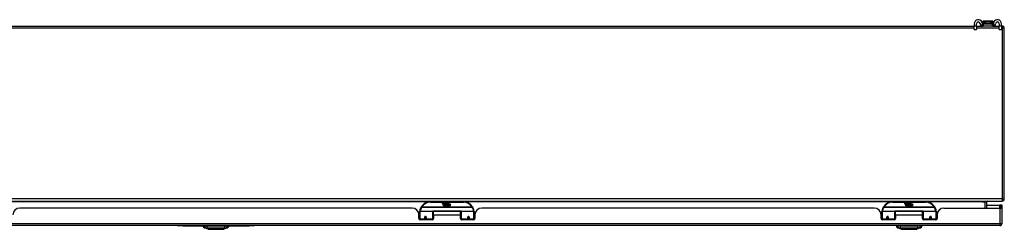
# Model space of a CAD drawing. Header units: inches. Extents: x 16 to 384, y 34 to 179.
# Tile 2 of 12: x 43 to 88, y 34 to 44. Entities that reach past the tile are written whole.
import ezdxf

# ---------------------------------------------------------------- set-up
doc = ezdxf.new("R2010")
doc.units = ezdxf.units.IN
doc.header["$MEASUREMENT"] = 0
doc.layers.add('Visible Edges(ANSI)', color=7, linetype='Continuous', lineweight=25)
doc.layers.add('Visible Tangent Edges(ANSI)', color=7, linetype='Continuous', lineweight=25)

msp = doc.modelspace()

# ---------------------------------------------------------------- linework, layer by layer
at = {"layer": 'Visible Edges(ANSI)'}
for p, q in [((16.885, 43.334), (86.135, 43.334)), ((86.135, 43.439), (86.135, 43.333)), ((86.135, 43.177), (86.135, 43.333)), ((86.135, 43.177), (86.24, 43.177)), ((86.24, 43.333), (86.24, 43.439)), ((86.24, 43.334), (86.539, 43.334)), ((86.24, 43.333), (86.24, 43.177)), ((86.524, 43.538), (86.524, 43.537)), ((86.524, 43.537), (86.524, 43.447)), ((86.539, 43.439), (86.557, 43.439)), ((86.557, 43.334), (86.539, 43.334)), ((86.976, 43.558), (86.543, 43.558)), ((86.557, 43.334), (86.557, 43.439)), ((86.557, 43.439), (86.963, 43.439)), ((86.963, 43.334), (86.557, 43.334)), ((86.963, 43.439), (86.981, 43.439)), ((86.963, 43.439), (86.963, 43.334)), ((86.981, 43.334), (86.963, 43.334)), ((86.981, 43.334), (87.28, 43.334)), ((86.996, 43.537), (86.996, 43.538)), ((86.996, 43.447), (86.996, 43.537)), ((87.28, 43.439), (87.28, 43.333)), ((87.28, 43.177), (87.28, 43.333)), ((87.28, 43.177), (87.385, 43.177)), ((87.385, 43.333), (87.385, 43.439)), ((87.385, 43.334), (87.411, 43.334)), ((87.385, 43.333), (87.385, 43.177)), ((87.51, 35.433), (87.51, 43.235)), ((15.609, 35.334), (87.411, 35.334)), ((62.81, 35.304), (61.31, 35.304)), ((61.865, 35.216), (61.872, 35.25)), ((61.872, 35.25), (61.885, 35.25)), ((61.885, 35.25), (61.879, 35.215)), ((61.901, 35.227), (61.905, 35.25)), ((61.905, 35.25), (61.918, 35.25)), ((61.91, 35.112), (61.91, 35.191)), ((61.94, 35.112), (61.91, 35.112)), ((61.918, 35.25), (61.912, 35.215)), ((61.928, 35.199), (61.928, 35.192)), ((61.928, 35.192), (61.94, 35.192)), ((61.932, 35.205), (61.929, 35.205)), ((61.931, 35.195), (61.932, 35.205)), ((61.943, 35.195), (61.931, 35.195)), ((61.935, 35.227), (61.939, 35.25)), ((61.939, 35.25), (61.952, 35.25)), ((61.94, 35.192), (61.94, 35.112)), ((61.952, 35.25), (61.943, 35.195)), ((61.944, 35.192), (61.966, 35.192)), ((61.944, 35.112), (61.944, 35.192)), ((61.974, 35.112), (61.944, 35.112)), ((61.948, 35.195), (61.973, 35.222)), ((61.965, 35.195), (61.948, 35.195)), ((61.959, 35.25), (61.975, 35.25)), ((61.973, 35.222), (61.959, 35.25)), ((61.978, 35.214), (61.965, 35.195)), ((61.966, 35.192), (61.974, 35.203)), ((61.974, 35.203), (61.974, 35.112)), ((61.975, 35.25), (61.983, 35.23)), ((61.98, 35.214), (61.978, 35.214)), ((61.978, 35.21), (61.986, 35.192)), ((61.978, 35.112), (61.978, 35.21)), ((62.045, 35.112), (61.978, 35.112)), ((61.988, 35.195), (61.98, 35.214)), ((61.983, 35.23), (61.985, 35.23)), ((61.985, 35.23), (61.999, 35.25)), ((61.986, 35.192), (62.008, 35.192)), ((62.004, 35.195), (61.988, 35.195)), ((62.015, 35.25), (61.99, 35.222)), ((61.99, 35.222), (62.004, 35.195)), ((61.999, 35.25), (62.015, 35.25)), ((62.008, 35.192), (62.008, 35.113)), ((62.008, 35.113), (62.045, 35.162)), ((62.014, 35.226), (62.05, 35.226)), ((62.02, 35.238), (62.02, 35.247)), ((62.045, 35.162), (62.024, 35.192)), ((62.049, 35.217), (62.025, 35.217)), ((62.059, 35.138), (62.045, 35.112)), ((62.054, 35.2), (62.061, 35.188)), ((62.076, 35.112), (62.059, 35.138)), ((62.061, 35.188), (62.092, 35.232)), ((62.094, 35.194), (62.075, 35.166)), ((62.075, 35.166), (62.112, 35.112)), ((62.21, 35.112), (62.076, 35.112)), ((62.092, 35.232), (62.094, 35.218)), ((62.094, 35.218), (62.138, 35.264)), ((62.096, 35.184), (62.094, 35.194)), ((62.112, 35.213), (62.096, 35.184)), ((62.112, 35.184), (62.112, 35.213)), ((62.21, 35.184), (62.112, 35.184)), ((62.112, 35.18), (62.21, 35.18)), ((62.112, 35.148), (62.112, 35.18)), ((62.21, 35.148), (62.112, 35.148)), ((62.112, 35.144), (62.21, 35.144)), ((62.112, 35.112), (62.112, 35.144)), ((62.138, 35.264), (62.113, 35.217)), ((62.113, 35.217), (62.21, 35.217)), ((62.21, 35.217), (62.21, 35.184)), ((62.21, 35.18), (62.21, 35.148)), ((62.21, 35.144), (62.21, 35.112)), ((83.911, 35.304), (82.411, 35.304)), ((82.966, 35.216), (82.973, 35.25)), ((82.973, 35.25), (82.986, 35.25)), ((82.986, 35.25), (82.98, 35.215)), ((83.002, 35.227), (83.006, 35.25)), ((83.006, 35.25), (83.019, 35.25)), ((83.011, 35.112), (83.011, 35.191)), ((83.041, 35.112), (83.011, 35.112)), ((83.019, 35.25), (83.013, 35.215)), ((83.029, 35.199), (83.029, 35.192)), ((83.029, 35.192), (83.041, 35.192)), ((83.033, 35.205), (83.03, 35.205)), ((83.032, 35.195), (83.033, 35.205)), ((83.044, 35.195), (83.032, 35.195)), ((83.036, 35.227), (83.04, 35.25)), ((83.04, 35.25), (83.053, 35.25)), ((83.041, 35.192), (83.041, 35.112)), ((83.053, 35.25), (83.044, 35.195)), ((83.045, 35.192), (83.067, 35.192)), ((83.045, 35.112), (83.045, 35.192)), ((83.075, 35.112), (83.045, 35.112)), ((83.049, 35.195), (83.074, 35.222)), ((83.066, 35.195), (83.049, 35.195)), ((83.06, 35.25), (83.076, 35.25)), ((83.074, 35.222), (83.06, 35.25)), ((83.079, 35.214), (83.066, 35.195)), ((83.067, 35.192), (83.075, 35.203)), ((83.075, 35.203), (83.075, 35.112)), ((83.076, 35.25), (83.084, 35.23)), ((83.081, 35.214), (83.079, 35.214)), ((83.079, 35.21), (83.087, 35.192)), ((83.079, 35.112), (83.079, 35.21)), ((83.146, 35.112), (83.079, 35.112)), ((83.089, 35.195), (83.081, 35.214)), ((83.084, 35.23), (83.086, 35.23)), ((83.086, 35.23), (83.1, 35.25)), ((83.087, 35.192), (83.109, 35.192)), ((83.105, 35.195), (83.089, 35.195)), ((83.116, 35.25), (83.091, 35.222)), ((83.091, 35.222), (83.105, 35.195)), ((83.1, 35.25), (83.116, 35.25)), ((83.109, 35.192), (83.109, 35.113)), ((83.109, 35.113), (83.146, 35.162)), ((83.115, 35.226), (83.151, 35.226)), ((83.121, 35.238), (83.121, 35.247)), ((83.146, 35.162), (83.125, 35.192)), ((83.15, 35.217), (83.126, 35.217)), ((83.16, 35.138), (83.146, 35.112)), ((83.155, 35.2), (83.162, 35.188)), ((83.177, 35.112), (83.16, 35.138)), ((83.162, 35.188), (83.193, 35.232)), ((83.195, 35.194), (83.176, 35.166)), ((83.176, 35.166), (83.213, 35.112)), ((83.311, 35.112), (83.177, 35.112)), ((83.193, 35.232), (83.195, 35.218)), ((83.195, 35.218), (83.239, 35.264)), ((83.197, 35.184), (83.195, 35.194)), ((83.213, 35.213), (83.197, 35.184)), ((83.213, 35.184), (83.213, 35.213)), ((83.311, 35.184), (83.213, 35.184)), ((83.213, 35.18), (83.311, 35.18)), ((83.213, 35.148), (83.213, 35.18)), ((83.311, 35.148), (83.213, 35.148)), ((83.213, 35.144), (83.311, 35.144)), ((83.213, 35.112), (83.213, 35.144)), ((83.239, 35.264), (83.214, 35.217)), ((83.214, 35.217), (83.311, 35.217)), ((83.311, 35.217), (83.311, 35.184)), ((83.311, 35.18), (83.311, 35.148)), ((83.311, 35.144), (83.311, 35.112)), ((86.712, 35.015), (86.712, 35.303)), ((86.712, 35.149), (87.312, 35.149)), ((87.343, 35.149), (87.312, 35.149)), ((87.411, 35.149), (87.343, 35.149)), ((87.343, 35.149), (87.343, 35.015)), ((87.411, 35.032), (87.411, 35.149)), ((60.467, 35.015), (42.552, 35.015)), ((60.775, 34.755), (60.81, 34.755)), ((60.779, 34.537), (60.779, 34.703)), ((60.779, 34.629), (60.81, 34.629)), ((60.81, 34.53), (60.81, 34.86)), ((60.83, 34.879), (61.415, 34.879)), ((61.43, 34.864), (61.43, 34.526)), ((61.43, 34.787), (61.445, 34.787)), ((61.445, 34.692), (61.445, 34.86)), ((62.676, 34.86), (61.445, 34.86)), ((61.445, 34.692), (61.445, 34.537)), ((62.676, 34.692), (62.676, 34.86)), ((62.69, 34.787), (62.676, 34.787)), ((62.676, 34.537), (62.676, 34.692)), ((62.69, 34.526), (62.69, 34.864)), ((62.706, 34.879), (63.291, 34.879)), ((63.31, 34.86), (63.31, 34.53)), ((63.346, 34.755), (63.31, 34.755)), ((63.341, 34.629), (63.31, 34.629)), ((63.341, 34.703), (63.341, 34.537)), ((81.568, 35.015), (63.653, 35.015)), ((81.876, 34.755), (81.911, 34.755)), ((81.88, 34.537), (81.88, 34.703)), ((81.88, 34.629), (81.911, 34.629)), ((81.911, 34.53), (81.911, 34.86)), ((81.931, 34.879), (82.516, 34.879)), ((82.531, 34.864), (82.531, 34.526)), ((82.531, 34.787), (82.546, 34.787)), ((82.546, 34.692), (82.546, 34.86)), ((83.777, 34.86), (82.546, 34.86)), ((82.546, 34.692), (82.546, 34.537)), ((83.777, 34.692), (83.777, 34.86)), ((83.791, 34.787), (83.777, 34.787)), ((83.777, 34.537), (83.777, 34.692)), ((83.791, 34.526), (83.791, 34.864)), ((83.807, 34.879), (84.392, 34.879)), ((84.411, 34.86), (84.411, 34.53)), ((84.447, 34.755), (84.411, 34.755)), ((84.442, 34.629), (84.411, 34.629)), ((84.442, 34.703), (84.442, 34.537)), ((84.754, 35.015), (87.312, 35.015)), ((87.312, 35.015), (87.41, 35.015)), ((87.411, 34.314), (87.411, 35.032)), ((87.312, 34.215), (15.707, 34.215)), ((49.76, 34.215), (49.76, 34.209)), ((50.01, 34.209), (49.76, 34.209)), ((50.01, 34.209), (53.01, 34.209)), ((50.919, 34.199), (50.987, 34.199)), ((51.098, 34.199), (50.987, 34.199)), ((51.098, 34.199), (51.922, 34.199)), ((52.032, 34.199), (51.922, 34.199)), ((52.032, 34.199), (52.1, 34.199)), ((53.26, 34.209), (53.01, 34.209)), ((53.26, 34.209), (53.26, 34.215)), ((60.81, 34.595), (60.779, 34.595)), ((60.81, 34.53), (60.81, 34.485)), ((61.386, 34.478), (60.838, 34.478)), ((61.054, 34.607), (61.054, 34.52)), ((61.056, 34.605), (61.054, 34.605)), ((61.054, 34.478), (61.054, 34.52)), ((61.055, 34.613), (61.057, 34.612)), ((61.056, 34.612), (61.056, 34.607)), ((61.06, 34.595), (61.058, 34.595)), ((61.094, 34.595), (61.092, 34.595)), ((61.095, 34.604), (61.098, 34.604)), ((61.098, 34.52), (61.098, 34.607)), ((61.098, 34.52), (61.098, 34.478)), ((61.43, 34.597), (61.445, 34.597)), ((61.43, 34.498), (61.43, 34.526)), ((62.69, 34.597), (62.676, 34.597)), ((62.69, 34.526), (62.69, 34.498)), ((63.282, 34.478), (62.735, 34.478)), ((63.023, 34.607), (63.023, 34.52)), ((63.025, 34.604), (63.023, 34.604)), ((63.023, 34.478), (63.023, 34.52)), ((63.029, 34.595), (63.026, 34.595)), ((63.063, 34.595), (63.06, 34.595)), ((63.066, 34.613), (63.064, 34.612)), ((63.064, 34.607), (63.064, 34.612)), ((63.064, 34.605), (63.066, 34.605)), ((63.066, 34.52), (63.066, 34.607)), ((63.066, 34.52), (63.066, 34.478)), ((63.341, 34.595), (63.31, 34.595)), ((63.31, 34.485), (63.31, 34.53)), ((81.911, 34.595), (81.88, 34.595)), ((81.911, 34.53), (81.911, 34.485)), ((82.487, 34.478), (81.939, 34.478)), ((82.155, 34.607), (82.155, 34.52)), ((82.157, 34.605), (82.155, 34.605)), ((82.155, 34.478), (82.155, 34.52)), ((82.156, 34.613), (82.158, 34.612)), ((82.157, 34.612), (82.157, 34.607)), ((82.161, 34.595), (82.159, 34.595)), ((82.195, 34.595), (82.193, 34.595)), ((82.196, 34.604), (82.199, 34.604)), ((82.199, 34.52), (82.199, 34.607)), ((82.199, 34.52), (82.199, 34.478)), ((82.531, 34.597), (82.546, 34.597)), ((82.531, 34.498), (82.531, 34.526)), ((82.571, 34.199), (82.639, 34.199)), ((82.75, 34.199), (82.639, 34.199)), ((82.75, 34.199), (83.573, 34.199)), ((83.684, 34.199), (83.573, 34.199)), ((83.684, 34.199), (83.752, 34.199)), ((83.791, 34.597), (83.777, 34.597)), ((83.791, 34.526), (83.791, 34.498)), ((84.383, 34.478), (83.836, 34.478)), ((84.124, 34.607), (84.124, 34.52)), ((84.126, 34.604), (84.124, 34.604)), ((84.124, 34.478), (84.124, 34.52)), ((84.13, 34.595), (84.127, 34.595)), ((84.164, 34.595), (84.161, 34.595)), ((84.167, 34.613), (84.165, 34.612)), ((84.165, 34.607), (84.165, 34.612)), ((84.165, 34.605), (84.167, 34.605)), ((84.167, 34.52), (84.167, 34.607)), ((84.167, 34.52), (84.167, 34.478)), ((84.442, 34.595), (84.411, 34.595)), ((84.411, 34.485), (84.411, 34.53)), ((51.153, 34.045), (50.993, 34.107)), ((52.026, 34.107), (51.867, 34.045)), ((82.804, 34.045), (82.645, 34.107)), ((83.678, 34.107), (83.518, 34.045))]:
    msp.add_line(p, q, dxfattribs=at)
at = {"layer": 'Visible Edges(ANSI)', "flags": 128}
for points in [[(86.508, 43.466), (86.508, 43.468), (86.507, 43.47), (86.507, 43.472), (86.507, 43.474), (86.506, 43.476), (86.506, 43.478), (86.505, 43.48), (86.505, 43.482), (86.504, 43.484), (86.504, 43.486), (86.503, 43.488), (86.503, 43.49), (86.502, 43.492), (86.502, 43.494), (86.501, 43.496), (86.5, 43.498), (86.5, 43.5), (86.499, 43.502), (86.498, 43.504), (86.498, 43.505), (86.497, 43.507), (86.496, 43.509), (86.496, 43.511), (86.495, 43.513)], [(86.495, 43.342), (86.497, 43.341), (86.499, 43.341), (86.501, 43.34), (86.502, 43.339), (86.504, 43.339), (86.506, 43.338), (86.508, 43.338), (86.51, 43.337), (86.512, 43.337), (86.514, 43.337), (86.516, 43.336), (86.518, 43.336), (86.52, 43.336), (86.522, 43.336), (86.524, 43.335), (86.526, 43.335), (86.527, 43.335), (86.529, 43.335), (86.531, 43.335), (86.532, 43.335), (86.534, 43.335), (86.536, 43.335), (86.537, 43.334), (86.539, 43.334)], [(86.539, 43.439), (86.537, 43.44), (86.536, 43.44), (86.534, 43.44), (86.532, 43.44), (86.531, 43.44), (86.529, 43.441), (86.528, 43.442), (86.526, 43.442), (86.524, 43.443), (86.523, 43.444), (86.521, 43.445), (86.52, 43.446), (86.518, 43.447), (86.517, 43.449), (86.515, 43.45), (86.514, 43.451), (86.513, 43.453), (86.512, 43.455), (86.511, 43.456), (86.51, 43.458), (86.509, 43.46), (86.509, 43.462), (86.508, 43.464), (86.508, 43.466)], [(87.012, 43.466), (87.011, 43.464), (87.011, 43.462), (87.01, 43.46), (87.009, 43.458), (87.009, 43.456), (87.008, 43.455), (87.007, 43.453), (87.005, 43.451), (87.004, 43.45), (87.003, 43.449), (87.002, 43.447), (87, 43.446), (86.998, 43.445), (86.997, 43.444), (86.995, 43.443), (86.994, 43.442), (86.992, 43.442), (86.99, 43.441), (86.989, 43.44), (86.987, 43.44), (86.985, 43.44), (86.984, 43.44), (86.982, 43.44), (86.981, 43.439)], [(86.981, 43.334), (86.982, 43.334), (86.984, 43.335), (86.985, 43.335), (86.987, 43.335), (86.989, 43.335), (86.99, 43.335), (86.992, 43.335), (86.994, 43.335), (86.996, 43.335), (86.998, 43.336), (86.999, 43.336), (87.001, 43.336), (87.003, 43.336), (87.005, 43.337), (87.007, 43.337), (87.009, 43.337), (87.011, 43.338), (87.013, 43.338), (87.015, 43.339), (87.017, 43.339), (87.019, 43.34), (87.021, 43.341), (87.023, 43.341), (87.025, 43.342)], [(87.025, 43.513), (87.024, 43.511), (87.023, 43.509), (87.022, 43.507), (87.022, 43.505), (87.021, 43.504), (87.02, 43.502), (87.02, 43.5), (87.019, 43.498), (87.018, 43.496), (87.018, 43.494), (87.017, 43.492), (87.017, 43.49), (87.016, 43.488), (87.016, 43.486), (87.015, 43.484), (87.015, 43.482), (87.014, 43.48), (87.014, 43.478), (87.013, 43.476), (87.013, 43.474), (87.013, 43.472), (87.012, 43.47), (87.012, 43.468), (87.012, 43.466)], [(60.816, 34.878), (60.816, 34.878), (60.816, 34.878), (60.816, 34.878), (60.816, 34.877), (60.816, 34.877), (60.816, 34.877), (60.816, 34.877), (60.815, 34.876), (60.815, 34.876), (60.815, 34.876), (60.815, 34.876), (60.815, 34.876), (60.815, 34.875), (60.815, 34.875), (60.815, 34.875), (60.815, 34.875), (60.815, 34.874), (60.815, 34.874), (60.815, 34.874), (60.815, 34.874), (60.815, 34.873), (60.815, 34.873), (60.815, 34.873), (60.815, 34.873)], [(61.054, 34.607), (61.055, 34.61), (61.055, 34.613), (61.056, 34.615), (61.057, 34.618), (61.058, 34.62), (61.06, 34.622), (61.062, 34.624), (61.065, 34.626), (61.067, 34.627), (61.07, 34.628), (61.073, 34.629), (61.076, 34.629), (61.079, 34.629), (61.082, 34.628), (61.085, 34.627), (61.087, 34.626), (61.09, 34.624), (61.092, 34.622), (61.094, 34.62), (61.095, 34.618), (61.096, 34.615), (61.097, 34.613), (61.098, 34.61), (61.098, 34.607)], [(63.023, 34.607), (63.023, 34.61), (63.024, 34.613), (63.024, 34.615), (63.025, 34.618), (63.027, 34.62), (63.029, 34.622), (63.031, 34.624), (63.033, 34.626), (63.036, 34.627), (63.039, 34.628), (63.042, 34.629), (63.044, 34.629), (63.047, 34.629), (63.05, 34.628), (63.053, 34.627), (63.056, 34.626), (63.058, 34.624), (63.06, 34.622), (63.062, 34.62), (63.064, 34.618), (63.065, 34.615), (63.066, 34.613), (63.066, 34.61), (63.066, 34.607)], [(63.306, 34.873), (63.306, 34.873), (63.306, 34.873), (63.306, 34.873), (63.305, 34.874), (63.305, 34.874), (63.305, 34.874), (63.305, 34.874), (63.305, 34.875), (63.305, 34.875), (63.305, 34.875), (63.305, 34.875), (63.305, 34.876), (63.305, 34.876), (63.305, 34.876), (63.305, 34.876), (63.305, 34.876), (63.305, 34.877), (63.305, 34.877), (63.305, 34.877), (63.305, 34.877), (63.305, 34.878), (63.305, 34.878), (63.305, 34.878), (63.305, 34.878)], [(81.917, 34.878), (81.917, 34.878), (81.917, 34.878), (81.917, 34.878), (81.917, 34.877), (81.917, 34.877), (81.917, 34.877), (81.917, 34.877), (81.916, 34.876), (81.916, 34.876), (81.916, 34.876), (81.916, 34.876), (81.916, 34.876), (81.916, 34.875), (81.916, 34.875), (81.916, 34.875), (81.916, 34.875), (81.916, 34.874), (81.916, 34.874), (81.916, 34.874), (81.916, 34.874), (81.916, 34.873), (81.916, 34.873), (81.916, 34.873), (81.916, 34.873)], [(82.155, 34.607), (82.156, 34.61), (82.156, 34.613), (82.157, 34.615), (82.158, 34.618), (82.159, 34.62), (82.161, 34.622), (82.163, 34.624), (82.166, 34.626), (82.168, 34.627), (82.171, 34.628), (82.174, 34.629), (82.177, 34.629), (82.18, 34.629), (82.183, 34.628), (82.186, 34.627), (82.188, 34.626), (82.191, 34.624), (82.193, 34.622), (82.195, 34.62), (82.196, 34.618), (82.197, 34.615), (82.198, 34.613), (82.199, 34.61), (82.199, 34.607)], [(84.124, 34.607), (84.124, 34.61), (84.125, 34.613), (84.125, 34.615), (84.126, 34.618), (84.128, 34.62), (84.13, 34.622), (84.132, 34.624), (84.134, 34.626), (84.137, 34.627), (84.14, 34.628), (84.143, 34.629), (84.145, 34.629), (84.148, 34.629), (84.151, 34.628), (84.154, 34.627), (84.157, 34.626), (84.159, 34.624), (84.161, 34.622), (84.163, 34.62), (84.165, 34.618), (84.166, 34.615), (84.167, 34.613), (84.167, 34.61), (84.167, 34.607)], [(84.407, 34.873), (84.407, 34.873), (84.407, 34.873), (84.407, 34.873), (84.406, 34.874), (84.406, 34.874), (84.406, 34.874), (84.406, 34.874), (84.406, 34.875), (84.406, 34.875), (84.406, 34.875), (84.406, 34.875), (84.406, 34.876), (84.406, 34.876), (84.406, 34.876), (84.406, 34.876), (84.406, 34.876), (84.406, 34.877), (84.406, 34.877), (84.406, 34.877), (84.406, 34.877), (84.406, 34.878), (84.406, 34.878), (84.406, 34.878), (84.406, 34.878)], [(61.444, 34.559), (61.444, 34.559), (61.444, 34.559), (61.444, 34.559), (61.444, 34.559), (61.444, 34.559), (61.444, 34.559), (61.444, 34.559), (61.444, 34.559), (61.444, 34.56), (61.444, 34.56), (61.445, 34.56), (61.445, 34.56), (61.445, 34.56), (61.445, 34.56), (61.445, 34.56), (61.445, 34.56), (61.445, 34.56), (61.445, 34.56), (61.445, 34.56), (61.445, 34.56), (61.445, 34.56), (61.445, 34.56), (61.445, 34.56), (61.445, 34.56)], [(62.676, 34.56), (62.676, 34.56), (62.676, 34.56), (62.676, 34.56), (62.676, 34.56), (62.676, 34.56), (62.676, 34.56), (62.676, 34.56), (62.676, 34.56), (62.676, 34.56), (62.676, 34.56), (62.676, 34.56), (62.676, 34.56), (62.676, 34.56), (62.676, 34.56), (62.676, 34.56), (62.676, 34.559), (62.676, 34.559), (62.676, 34.559), (62.676, 34.559), (62.676, 34.559), (62.676, 34.559), (62.676, 34.559), (62.676, 34.559), (62.676, 34.559)], [(82.545, 34.559), (82.545, 34.559), (82.545, 34.559), (82.545, 34.559), (82.545, 34.559), (82.545, 34.559), (82.545, 34.559), (82.545, 34.559), (82.545, 34.559), (82.545, 34.56), (82.545, 34.56), (82.546, 34.56), (82.546, 34.56), (82.546, 34.56), (82.546, 34.56), (82.546, 34.56), (82.546, 34.56), (82.546, 34.56), (82.546, 34.56), (82.546, 34.56), (82.546, 34.56), (82.546, 34.56), (82.546, 34.56), (82.546, 34.56), (82.546, 34.56)], [(83.777, 34.56), (83.777, 34.56), (83.777, 34.56), (83.777, 34.56), (83.777, 34.56), (83.777, 34.56), (83.777, 34.56), (83.777, 34.56), (83.777, 34.56), (83.777, 34.56), (83.777, 34.56), (83.777, 34.56), (83.777, 34.56), (83.777, 34.56), (83.777, 34.56), (83.777, 34.56), (83.777, 34.559), (83.777, 34.559), (83.777, 34.559), (83.777, 34.559), (83.777, 34.559), (83.777, 34.559), (83.777, 34.559), (83.777, 34.559), (83.777, 34.559)], [(51.155, 34.044), (51.155, 34.044), (51.156, 34.044), (51.159, 34.044), (51.161, 34.044), (51.165, 34.044), (51.17, 34.044), (51.175, 34.044), (51.182, 34.044), (51.189, 34.044), (51.197, 34.044), (51.205, 34.044), (51.214, 34.044), (51.224, 34.044), (51.235, 34.044), (51.247, 34.044), (51.258, 34.044), (51.271, 34.044), (51.284, 34.044), (51.298, 34.044), (51.312, 34.044), (51.327, 34.044), (51.342, 34.044), (51.358, 34.044), (51.374, 34.044), (51.39, 34.044), (51.406, 34.044), (51.423, 34.044), (51.44, 34.044), (51.458, 34.044), (51.475, 34.044), (51.492, 34.044), (51.51, 34.044), (51.527, 34.044), (51.545, 34.044), (51.562, 34.044), (51.579, 34.044), (51.596, 34.044), (51.613, 34.044), (51.629, 34.044), (51.646, 34.044), (51.662, 34.044), (51.677, 34.044), (51.693, 34.044), (51.707, 34.044), (51.722, 34.044), (51.735, 34.044), (51.749, 34.044), (51.761, 34.044), (51.773, 34.044), (51.784, 34.044), (51.795, 34.044), (51.805, 34.044), (51.814, 34.044), (51.823, 34.044), (51.831, 34.044), (51.838, 34.044), (51.844, 34.044), (51.85, 34.044), (51.854, 34.044), (51.858, 34.044), (51.861, 34.044), (51.863, 34.044), (51.864, 34.044), (51.865, 34.044)], [(82.806, 34.044), (82.807, 34.044), (82.808, 34.044), (82.81, 34.044), (82.813, 34.044), (82.817, 34.044), (82.821, 34.044), (82.827, 34.044), (82.833, 34.044), (82.84, 34.044), (82.848, 34.044), (82.857, 34.044), (82.866, 34.044), (82.876, 34.044), (82.887, 34.044), (82.898, 34.044), (82.91, 34.044), (82.923, 34.044), (82.936, 34.044), (82.949, 34.044), (82.964, 34.044), (82.978, 34.044), (82.993, 34.044), (83.009, 34.044), (83.025, 34.044), (83.041, 34.044), (83.058, 34.044), (83.075, 34.044), (83.092, 34.044), (83.109, 34.044), (83.126, 34.044), (83.144, 34.044), (83.161, 34.044), (83.179, 34.044), (83.196, 34.044), (83.213, 34.044), (83.231, 34.044), (83.248, 34.044), (83.264, 34.044), (83.281, 34.044), (83.297, 34.044), (83.313, 34.044), (83.329, 34.044), (83.344, 34.044), (83.359, 34.044), (83.373, 34.044), (83.387, 34.044), (83.4, 34.044), (83.413, 34.044), (83.425, 34.044), (83.436, 34.044), (83.447, 34.044), (83.457, 34.044), (83.466, 34.044), (83.474, 34.044), (83.482, 34.044), (83.489, 34.044), (83.496, 34.044), (83.501, 34.044), (83.506, 34.044), (83.51, 34.044), (83.513, 34.044), (83.515, 34.044), (83.516, 34.044), (83.516, 34.044)]]:
    msp.add_lwpolyline(points, dxfattribs=at)
at = {"layer": 'Visible Edges(ANSI)'}
for centre in [(61.076, 34.607), (63.045, 34.607), (82.177, 34.607), (84.146, 34.607)]:
    msp.add_circle(centre, 0.0197, dxfattribs=at)
for centre, radius, start, end in [((86.322, 43.439), 0.188, 23.0739, 180), ((87.197, 43.439), 0.187, 0, 156.9261), ((86.322, 43.439), 0.0825, 8.1564, 180), ((86.539, 43.47), 0.136, 188.1564, 251.2171), ((86.543, 43.538), 0.0197, 90, 180), ((86.531, 43.447), 0.00787, 180, 218.1289), ((86.976, 43.538), 0.0197, 0, 90), ((86.988, 43.447), 0.00787, 321.8711, 0), ((86.981, 43.47), 0.136, 288.7829, 351.8436), ((87.197, 43.439), 0.0825, 0, 171.8436), ((87.411, 43.235), 0.099, 0, 90), ((61.31, 34.804), 0.5, 147.7623, 171.4919), ((61.31, 34.804), 0.5, 90, 147.7623), ((61.893, 35.21), 0.0288, 169, 198.4748), ((61.876, 35.204), 0.0105, 198.4748, 269.6788), ((61.876, 35.218), 0.0246, 269.6788, 333.9508), ((61.891, 35.213), 0.0123, 169.9922, 203.5487), ((61.885, 35.211), 0.006, 203.5487, 276.1027), ((61.884, 35.217), 0.0126, 276.1027, 327.6083), ((61.855, 35.235), 0.0465, 328.5584, 350.8257), ((61.927, 35.209), 0.0288, 183.6169, 196.9928), ((61.909, 35.204), 0.0101, 196.9928, 269.4776), ((61.909, 35.218), 0.024, 269.4776, 327.4114), ((61.911, 35.215), 0.024, 268.7952, 316.5849), ((61.924, 35.213), 0.0123, 170, 203.5571), ((61.919, 35.211), 0.006, 203.5571, 276.03), ((61.918, 35.217), 0.0126, 276.03, 327.5992), ((61.889, 35.235), 0.0465, 327.5992, 350), ((62.04, 35.215), 0.0282, 156.1555, 203.8445), ((62.028, 35.21), 0.0152, 203.8445, 265.0802), ((62.038, 35.189), 0.0607, 81.5605, 107.3343), ((62.032, 35.21), 0.0307, 64.6784, 112.5609), ((62.033, 35.213), 0.00955, 151.4547, 231.1652), ((62.031, 35.224), 0.033, 257.079, 313.1785), ((62.031, 35.224), 0.0299, 260.4085, 314.1684), ((62.034, 35.214), 0.0109, 231.1652, 289.3797), ((62.032, 35.219), 0.0168, 289.3797, 352.9975), ((62.041, 35.229), 0.0096, 343.5261, 64.6784), ((62.044, 35.23), 0.0197, 356.5646, 81.5605), ((62.024, 35.231), 0.0398, 314.1684, 356.5646), ((62.81, 34.804), 0.5, 32.2377, 90), ((62.81, 34.804), 0.5, 8.5081, 32.2377), ((82.411, 34.804), 0.5, 147.7623, 171.4919), ((82.411, 34.804), 0.5, 90, 147.7623), ((82.994, 35.21), 0.0288, 169, 198.4748), ((82.977, 35.204), 0.0105, 198.4748, 269.6788), ((82.977, 35.218), 0.0246, 269.6788, 333.9508), ((82.992, 35.213), 0.0123, 169.9922, 203.5487), ((82.986, 35.211), 0.006, 203.5487, 276.1027), ((82.985, 35.217), 0.0126, 276.1027, 327.6083), ((82.956, 35.235), 0.0465, 328.5584, 350.8257), ((83.028, 35.209), 0.0288, 183.6169, 196.9928), ((83.01, 35.204), 0.0101, 196.9928, 269.4776), ((83.01, 35.218), 0.024, 269.4776, 327.4114), ((83.012, 35.215), 0.024, 268.7952, 316.5849), ((83.025, 35.213), 0.0123, 170, 203.5571), ((83.02, 35.211), 0.006, 203.5571, 276.03), ((83.019, 35.217), 0.0126, 276.03, 327.5992), ((82.99, 35.235), 0.0465, 327.5992, 350), ((83.141, 35.215), 0.0282, 156.1555, 203.8445), ((83.129, 35.21), 0.0152, 203.8445, 265.0802), ((83.139, 35.189), 0.0607, 81.5605, 107.3343), ((83.133, 35.21), 0.0307, 64.6784, 112.5609), ((83.134, 35.213), 0.00955, 151.4547, 231.1652), ((83.132, 35.224), 0.033, 257.079, 313.1785), ((83.132, 35.224), 0.0299, 260.4085, 314.1684), ((83.135, 35.214), 0.0109, 231.1652, 289.3797), ((83.133, 35.219), 0.0168, 289.3797, 352.9975), ((83.142, 35.229), 0.0096, 343.5261, 64.6784), ((83.145, 35.23), 0.0197, 356.5646, 81.5605), ((83.125, 35.231), 0.0398, 314.1684, 356.5646), ((83.911, 34.804), 0.5, 32.2377, 90), ((83.911, 34.804), 0.5, 8.5081, 32.2377), ((86.743, 35.303), 0.031, 90, 180), ((87.411, 35.433), 0.099, 270, 0), ((42.552, 34.703), 0.312, 90, 180), ((60.467, 34.703), 0.312, 0, 90), ((60.83, 34.86), 0.0197, 90, 180), ((61.415, 34.864), 0.0157, 0, 90), ((62.706, 34.864), 0.0157, 90, 180), ((63.291, 34.86), 0.0197, 0, 90), ((63.653, 34.703), 0.312, 90, 180), ((81.568, 34.703), 0.312, 0, 90), ((81.931, 34.86), 0.0197, 90, 180), ((82.516, 34.864), 0.0157, 0, 90), ((83.807, 34.864), 0.0157, 90, 180), ((84.392, 34.86), 0.0197, 0, 90), ((84.754, 34.703), 0.312, 90, 180), ((87.312, 35.032), 0.099, 350.1123, 0), ((51.036, 34.217), 0.118, 188.6009, 248.7495), ((50.978, 34.191), 0.0394, 153.4102, 168.463), ((51.984, 34.217), 0.118, 291.2505, 351.3991), ((52.041, 34.191), 0.0394, 11.537, 26.5898), ((60.838, 34.537), 0.0591, 180, 270), ((61.076, 34.607), 0.0217, 180, 350.853), ((61.386, 34.537), 0.0591, 270, 0), ((62.735, 34.537), 0.0591, 180, 270), ((63.045, 34.607), 0.0217, 189.147, 0), ((63.282, 34.537), 0.0591, 270, 0), ((81.939, 34.537), 0.0591, 180, 270), ((82.177, 34.607), 0.0217, 180, 350.853), ((82.487, 34.537), 0.0591, 270, 0), ((82.688, 34.217), 0.118, 188.6009, 248.7495), ((82.63, 34.191), 0.0394, 143.1301, 168.463), ((83.635, 34.217), 0.118, 291.2505, 351.3991), ((83.693, 34.191), 0.0394, 11.537, 36.8699), ((83.836, 34.537), 0.0591, 180, 270), ((84.146, 34.607), 0.0217, 189.147, 0), ((84.383, 34.537), 0.0591, 270, 0), ((87.312, 34.314), 0.099, 270, 0), ((51.155, 34.049), 0.00492, 248.7495, 269.7912), ((51.865, 34.049), 0.00492, 270.2088, 291.2505), ((82.806, 34.049), 0.00492, 248.7495, 269.7912), ((83.516, 34.049), 0.00492, 270.2088, 291.2505)]:
    msp.add_arc(centre, radius, start, end, dxfattribs=at)
at = {"layer": 'Visible Tangent Edges(ANSI)'}
for p, q in [((86.135, 43.235), (16.885, 43.235)), ((86.24, 43.333), (86.135, 43.333)), ((87.28, 43.235), (86.24, 43.235)), ((86.495, 43.513), (86.495, 43.342)), ((86.524, 43.447), (86.655, 43.447)), ((86.655, 43.447), (86.655, 43.51)), ((86.865, 43.51), (86.655, 43.51)), ((86.655, 43.447), (86.865, 43.447)), ((86.657, 43.524), (86.863, 43.524)), ((86.865, 43.51), (86.865, 43.447)), ((86.865, 43.447), (86.996, 43.447)), ((87.025, 43.342), (87.025, 43.513)), ((87.385, 43.333), (87.28, 43.333)), ((87.411, 43.235), (87.385, 43.235)), ((87.411, 43.334), (87.411, 43.235)), ((87.51, 43.235), (87.411, 43.235)), ((87.411, 43.235), (87.411, 35.433)), ((87.411, 35.433), (15.609, 35.433)), ((61.279, 35.303), (41.741, 35.303)), ((60.904, 35.061), (60.887, 35.071)), ((61.31, 35.285), (61.31, 35.304)), ((61.31, 35.285), (62.81, 35.285)), ((62.81, 35.304), (62.81, 35.285)), ((82.38, 35.303), (62.842, 35.303)), ((63.233, 35.071), (63.217, 35.061)), ((82.005, 35.061), (81.988, 35.071)), ((82.411, 35.285), (82.411, 35.304)), ((82.411, 35.285), (83.911, 35.285)), ((83.911, 35.304), (83.911, 35.285)), ((86.512, 35.303), (83.943, 35.303)), ((84.334, 35.071), (84.318, 35.061)), ((86.512, 35.303), (86.613, 35.303)), ((86.613, 35.303), (86.613, 35.334)), ((86.712, 35.303), (86.613, 35.303)), ((86.613, 35.303), (86.613, 35.015)), ((87.312, 35.015), (87.312, 35.149)), ((87.411, 35.433), (87.51, 35.433)), ((87.411, 35.433), (87.411, 35.334)), ((60.83, 34.879), (60.83, 34.511)), ((63.217, 35.061), (60.904, 35.061)), ((60.904, 35.057), (60.904, 35.061)), ((60.904, 35.057), (63.217, 35.057)), ((61.415, 34.511), (61.415, 34.879)), ((62.692, 34.872), (61.428, 34.872)), ((62.676, 34.692), (61.445, 34.692)), ((62.706, 34.879), (62.706, 34.511)), ((63.217, 35.061), (63.217, 35.057)), ((63.291, 34.511), (63.291, 34.879)), ((81.931, 34.879), (81.931, 34.511)), ((84.318, 35.061), (82.005, 35.061)), ((82.005, 35.057), (82.005, 35.061)), ((82.005, 35.057), (84.318, 35.057)), ((82.516, 34.511), (82.516, 34.879)), ((83.793, 34.872), (82.529, 34.872)), ((83.777, 34.692), (82.546, 34.692)), ((83.807, 34.879), (83.807, 34.511)), ((84.318, 35.061), (84.318, 35.057)), ((84.392, 34.511), (84.392, 34.879)), ((87.312, 35.015), (87.312, 34.314)), ((15.707, 34.314), (87.312, 34.314)), ((50.01, 34.209), (50.01, 34.215)), ((53.01, 34.215), (53.01, 34.209)), ((60.83, 34.479), (60.83, 34.511)), ((61.045, 34.511), (60.83, 34.511)), ((61.045, 34.511), (61.045, 34.603)), ((61.045, 34.511), (61.045, 34.478)), ((61.108, 34.603), (61.108, 34.511)), ((61.415, 34.511), (61.108, 34.511)), ((61.108, 34.478), (61.108, 34.511)), ((61.415, 34.511), (61.415, 34.486)), ((62.706, 34.486), (62.706, 34.511)), ((63.013, 34.511), (62.706, 34.511)), ((63.013, 34.511), (63.013, 34.603)), ((63.013, 34.511), (63.013, 34.478)), ((63.076, 34.603), (63.076, 34.511)), ((63.291, 34.511), (63.076, 34.511)), ((63.076, 34.478), (63.076, 34.511)), ((63.291, 34.511), (63.291, 34.479)), ((81.931, 34.479), (81.931, 34.511)), ((82.146, 34.511), (81.931, 34.511)), ((82.146, 34.511), (82.146, 34.603)), ((82.146, 34.511), (82.146, 34.478)), ((82.209, 34.603), (82.209, 34.511)), ((82.516, 34.511), (82.209, 34.511)), ((82.209, 34.478), (82.209, 34.511)), ((82.516, 34.511), (82.516, 34.486)), ((83.807, 34.486), (83.807, 34.511)), ((84.114, 34.511), (83.807, 34.511)), ((84.114, 34.511), (84.114, 34.603)), ((84.114, 34.511), (84.114, 34.478)), ((84.177, 34.603), (84.177, 34.511)), ((84.392, 34.511), (84.177, 34.511)), ((84.177, 34.478), (84.177, 34.511)), ((84.392, 34.511), (84.392, 34.479)), ((87.312, 34.314), (87.411, 34.314)), ((87.312, 34.314), (87.312, 34.215))]:
    msp.add_line(p, q, dxfattribs=at)
at = {"layer": 'Visible Tangent Edges(ANSI)', "flags": 128}
for points in [[(86.524, 43.537), (86.524, 43.536), (86.525, 43.535), (86.526, 43.534), (86.528, 43.533), (86.53, 43.532), (86.533, 43.53), (86.536, 43.529), (86.54, 43.527), (86.544, 43.526), (86.549, 43.524), (86.554, 43.523), (86.56, 43.521), (86.566, 43.52), (86.572, 43.519), (86.579, 43.517), (86.586, 43.516), (86.594, 43.515), (86.601, 43.514), (86.61, 43.513), (86.618, 43.512), (86.627, 43.511), (86.636, 43.511), (86.645, 43.511), (86.655, 43.51)], [(86.54, 43.556), (86.541, 43.556), (86.541, 43.556), (86.541, 43.557), (86.541, 43.557), (86.541, 43.557), (86.541, 43.557), (86.541, 43.557), (86.541, 43.557), (86.542, 43.557), (86.542, 43.557), (86.542, 43.557), (86.542, 43.557), (86.542, 43.557), (86.542, 43.557), (86.542, 43.557), (86.542, 43.558), (86.542, 43.558), (86.543, 43.558), (86.543, 43.558), (86.543, 43.558), (86.543, 43.558), (86.543, 43.558), (86.543, 43.558), (86.543, 43.558)], [(86.657, 43.524), (86.648, 43.525), (86.639, 43.525), (86.631, 43.525), (86.622, 43.526), (86.614, 43.527), (86.607, 43.528), (86.599, 43.53), (86.593, 43.531), (86.586, 43.533), (86.58, 43.534), (86.574, 43.536), (86.569, 43.538), (86.564, 43.539), (86.559, 43.541), (86.555, 43.543), (86.551, 43.545), (86.548, 43.547), (86.546, 43.548), (86.543, 43.55), (86.542, 43.552), (86.541, 43.553), (86.54, 43.554), (86.54, 43.555), (86.54, 43.556)], [(86.979, 43.556), (86.98, 43.555), (86.979, 43.554), (86.979, 43.553), (86.978, 43.552), (86.976, 43.55), (86.974, 43.548), (86.971, 43.547), (86.968, 43.545), (86.965, 43.543), (86.961, 43.541), (86.956, 43.539), (86.951, 43.538), (86.946, 43.536), (86.94, 43.534), (86.934, 43.533), (86.927, 43.531), (86.92, 43.53), (86.913, 43.528), (86.905, 43.527), (86.897, 43.526), (86.889, 43.525), (86.88, 43.525), (86.872, 43.525), (86.863, 43.524)], [(86.865, 43.51), (86.874, 43.511), (86.883, 43.511), (86.893, 43.511), (86.901, 43.512), (86.91, 43.513), (86.918, 43.514), (86.926, 43.515), (86.933, 43.516), (86.941, 43.517), (86.947, 43.519), (86.954, 43.52), (86.96, 43.521), (86.965, 43.523), (86.971, 43.524), (86.975, 43.526), (86.98, 43.527), (86.983, 43.529), (86.987, 43.53), (86.99, 43.532), (86.992, 43.533), (86.994, 43.534), (86.995, 43.535), (86.996, 43.536), (86.996, 43.537)], [(86.976, 43.558), (86.976, 43.558), (86.977, 43.558), (86.977, 43.558), (86.977, 43.558), (86.977, 43.558), (86.977, 43.558), (86.977, 43.558), (86.977, 43.558), (86.977, 43.557), (86.977, 43.557), (86.978, 43.557), (86.978, 43.557), (86.978, 43.557), (86.978, 43.557), (86.978, 43.557), (86.978, 43.557), (86.978, 43.557), (86.978, 43.557), (86.978, 43.557), (86.979, 43.557), (86.979, 43.557), (86.979, 43.556), (86.979, 43.556), (86.979, 43.556)], [(61.108, 34.603), (61.107, 34.607), (61.107, 34.611), (61.105, 34.615), (61.104, 34.618), (61.102, 34.622), (61.099, 34.625), (61.096, 34.628), (61.092, 34.631), (61.089, 34.633), (61.085, 34.635), (61.08, 34.636), (61.076, 34.636), (61.072, 34.636), (61.068, 34.635), (61.064, 34.633), (61.06, 34.631), (61.056, 34.629), (61.053, 34.626), (61.051, 34.622), (61.048, 34.619), (61.047, 34.615), (61.045, 34.611), (61.045, 34.607), (61.045, 34.603)], [(63.076, 34.603), (63.076, 34.607), (63.075, 34.611), (63.074, 34.615), (63.072, 34.619), (63.07, 34.622), (63.067, 34.626), (63.064, 34.629), (63.061, 34.631), (63.057, 34.633), (63.053, 34.635), (63.049, 34.636), (63.044, 34.636), (63.04, 34.636), (63.036, 34.635), (63.032, 34.633), (63.028, 34.631), (63.025, 34.628), (63.022, 34.625), (63.019, 34.622), (63.017, 34.618), (63.015, 34.615), (63.014, 34.611), (63.013, 34.607), (63.013, 34.603)], [(82.209, 34.603), (82.208, 34.607), (82.208, 34.611), (82.206, 34.615), (82.205, 34.618), (82.203, 34.622), (82.2, 34.625), (82.197, 34.628), (82.193, 34.631), (82.19, 34.633), (82.186, 34.635), (82.181, 34.636), (82.177, 34.636), (82.173, 34.636), (82.169, 34.635), (82.165, 34.633), (82.161, 34.631), (82.157, 34.629), (82.154, 34.626), (82.152, 34.622), (82.149, 34.619), (82.148, 34.615), (82.146, 34.611), (82.146, 34.607), (82.146, 34.603)], [(84.177, 34.603), (84.177, 34.607), (84.176, 34.611), (84.175, 34.615), (84.173, 34.619), (84.171, 34.622), (84.168, 34.626), (84.165, 34.629), (84.162, 34.631), (84.158, 34.633), (84.154, 34.635), (84.15, 34.636), (84.145, 34.636), (84.141, 34.636), (84.137, 34.635), (84.133, 34.633), (84.129, 34.631), (84.126, 34.628), (84.123, 34.625), (84.12, 34.622), (84.118, 34.618), (84.116, 34.615), (84.115, 34.611), (84.114, 34.607), (84.114, 34.603)], [(61.444, 34.597), (61.443, 34.594), (61.443, 34.592), (61.442, 34.589), (61.442, 34.587), (61.441, 34.585), (61.441, 34.582), (61.44, 34.58), (61.439, 34.577), (61.439, 34.575), (61.439, 34.573), (61.438, 34.57), (61.438, 34.568), (61.437, 34.565), (61.437, 34.563), (61.436, 34.56), (61.436, 34.558), (61.436, 34.556), (61.435, 34.553), (61.435, 34.551), (61.434, 34.548), (61.434, 34.546), (61.434, 34.543), (61.434, 34.541), (61.433, 34.538)], [(62.687, 34.538), (62.687, 34.541), (62.687, 34.543), (62.686, 34.546), (62.686, 34.548), (62.686, 34.551), (62.685, 34.553), (62.685, 34.556), (62.685, 34.558), (62.684, 34.56), (62.684, 34.563), (62.683, 34.565), (62.683, 34.568), (62.682, 34.57), (62.682, 34.573), (62.682, 34.575), (62.681, 34.577), (62.681, 34.58), (62.68, 34.582), (62.679, 34.585), (62.679, 34.587), (62.678, 34.589), (62.678, 34.592), (62.677, 34.594), (62.677, 34.597)], [(82.545, 34.597), (82.544, 34.594), (82.544, 34.592), (82.543, 34.589), (82.543, 34.587), (82.542, 34.585), (82.542, 34.582), (82.541, 34.58), (82.54, 34.577), (82.54, 34.575), (82.54, 34.573), (82.539, 34.57), (82.539, 34.568), (82.538, 34.565), (82.538, 34.563), (82.537, 34.56), (82.537, 34.558), (82.537, 34.556), (82.536, 34.553), (82.536, 34.551), (82.535, 34.548), (82.535, 34.546), (82.535, 34.543), (82.535, 34.541), (82.534, 34.538)], [(83.788, 34.538), (83.788, 34.541), (83.788, 34.543), (83.787, 34.546), (83.787, 34.548), (83.787, 34.551), (83.786, 34.553), (83.786, 34.556), (83.786, 34.558), (83.785, 34.56), (83.785, 34.563), (83.784, 34.565), (83.784, 34.568), (83.783, 34.57), (83.783, 34.573), (83.783, 34.575), (83.782, 34.577), (83.782, 34.58), (83.781, 34.582), (83.78, 34.585), (83.78, 34.587), (83.779, 34.589), (83.779, 34.592), (83.778, 34.594), (83.778, 34.597)], [(50.993, 34.107), (50.993, 34.107), (50.994, 34.107), (50.994, 34.107), (50.995, 34.107), (50.997, 34.107), (50.998, 34.107), (51, 34.107), (51.002, 34.107), (51.004, 34.106), (51.007, 34.106), (51.009, 34.106), (51.013, 34.106), (51.016, 34.106), (51.019, 34.106), (51.023, 34.106), (51.027, 34.106), (51.031, 34.106), (51.036, 34.106), (51.041, 34.106), (51.046, 34.106), (51.051, 34.106), (51.056, 34.105), (51.062, 34.105), (51.07, 34.105)], [(51.07, 34.105), (51.071, 34.105), (51.073, 34.105), (51.074, 34.105), (51.076, 34.105), (51.077, 34.105), (51.079, 34.105), (51.081, 34.105), (51.083, 34.105), (51.085, 34.105), (51.087, 34.105), (51.089, 34.105), (51.091, 34.105), (51.093, 34.105), (51.095, 34.105), (51.098, 34.105), (51.1, 34.105), (51.103, 34.105), (51.105, 34.105), (51.108, 34.105), (51.11, 34.105), (51.113, 34.105), (51.116, 34.105), (51.118, 34.105), (51.121, 34.105)], [(51.121, 34.105), (51.155, 34.105), (51.186, 34.106), (51.217, 34.106), (51.249, 34.106), (51.281, 34.106), (51.313, 34.106), (51.345, 34.106), (51.378, 34.107), (51.411, 34.107), (51.444, 34.107), (51.477, 34.107), (51.51, 34.107), (51.543, 34.107), (51.576, 34.107), (51.608, 34.107), (51.641, 34.107), (51.674, 34.106), (51.706, 34.106), (51.739, 34.106), (51.771, 34.106), (51.802, 34.106), (51.834, 34.106), (51.865, 34.105), (51.898, 34.105)], [(51.235, 34.044), (51.229, 34.044), (51.223, 34.044), (51.217, 34.044), (51.211, 34.044), (51.205, 34.044), (51.2, 34.044), (51.195, 34.045), (51.19, 34.045), (51.186, 34.045), (51.182, 34.045), (51.178, 34.045), (51.174, 34.045), (51.171, 34.045), (51.168, 34.045), (51.165, 34.045), (51.162, 34.045), (51.16, 34.045), (51.158, 34.045), (51.157, 34.045), (51.155, 34.045), (51.154, 34.045), (51.154, 34.045), (51.153, 34.045), (51.153, 34.045)], [(51.282, 34.044), (51.28, 34.044), (51.278, 34.044), (51.276, 34.044), (51.274, 34.044), (51.272, 34.044), (51.27, 34.044), (51.268, 34.044), (51.266, 34.044), (51.264, 34.044), (51.262, 34.044), (51.26, 34.044), (51.258, 34.044), (51.256, 34.044), (51.254, 34.044), (51.252, 34.044), (51.25, 34.044), (51.248, 34.044), (51.246, 34.044), (51.244, 34.044), (51.242, 34.044), (51.241, 34.044), (51.239, 34.044), (51.237, 34.044), (51.235, 34.044)], [(51.737, 34.044), (51.721, 34.044), (51.704, 34.044), (51.687, 34.044), (51.669, 34.045), (51.65, 34.045), (51.631, 34.045), (51.611, 34.045), (51.591, 34.045), (51.571, 34.045), (51.551, 34.045), (51.53, 34.045), (51.51, 34.045), (51.489, 34.045), (51.469, 34.045), (51.448, 34.045), (51.428, 34.045), (51.408, 34.045), (51.389, 34.045), (51.369, 34.045), (51.351, 34.045), (51.333, 34.044), (51.315, 34.044), (51.298, 34.044), (51.282, 34.044)], [(51.784, 34.044), (51.783, 34.044), (51.781, 34.044), (51.779, 34.044), (51.777, 34.044), (51.775, 34.044), (51.773, 34.044), (51.772, 34.044), (51.77, 34.044), (51.768, 34.044), (51.766, 34.044), (51.764, 34.044), (51.762, 34.044), (51.76, 34.044), (51.758, 34.044), (51.756, 34.044), (51.754, 34.044), (51.752, 34.044), (51.75, 34.044), (51.748, 34.044), (51.746, 34.044), (51.744, 34.044), (51.742, 34.044), (51.739, 34.044), (51.737, 34.044)], [(51.867, 34.045), (51.866, 34.045), (51.866, 34.045), (51.865, 34.045), (51.864, 34.045), (51.863, 34.045), (51.861, 34.045), (51.859, 34.045), (51.857, 34.045), (51.855, 34.045), (51.852, 34.045), (51.849, 34.045), (51.845, 34.045), (51.842, 34.045), (51.838, 34.045), (51.834, 34.045), (51.829, 34.045), (51.824, 34.045), (51.819, 34.044), (51.814, 34.044), (51.809, 34.044), (51.803, 34.044), (51.797, 34.044), (51.791, 34.044), (51.784, 34.044)], [(51.898, 34.105), (51.901, 34.105), (51.904, 34.105), (51.907, 34.105), (51.909, 34.105), (51.912, 34.105), (51.914, 34.105), (51.917, 34.105), (51.919, 34.105), (51.922, 34.105), (51.924, 34.105), (51.926, 34.105), (51.929, 34.105), (51.931, 34.105), (51.933, 34.105), (51.935, 34.105), (51.937, 34.105), (51.939, 34.105), (51.94, 34.105), (51.942, 34.105), (51.944, 34.105), (51.945, 34.105), (51.947, 34.105), (51.948, 34.105), (51.95, 34.105)], [(51.95, 34.105), (51.958, 34.105), (51.963, 34.105), (51.969, 34.106), (51.974, 34.106), (51.979, 34.106), (51.984, 34.106), (51.988, 34.106), (51.992, 34.106), (51.996, 34.106), (52, 34.106), (52.004, 34.106), (52.007, 34.106), (52.01, 34.106), (52.013, 34.106), (52.015, 34.106), (52.018, 34.107), (52.02, 34.107), (52.021, 34.107), (52.023, 34.107), (52.024, 34.107), (52.025, 34.107), (52.026, 34.107), (52.026, 34.107), (52.026, 34.107)], [(82.645, 34.107), (82.645, 34.107), (82.645, 34.107), (82.646, 34.107), (82.647, 34.107), (82.648, 34.107), (82.65, 34.107), (82.651, 34.107), (82.653, 34.107), (82.656, 34.106), (82.658, 34.106), (82.661, 34.106), (82.664, 34.106), (82.667, 34.106), (82.671, 34.106), (82.675, 34.106), (82.679, 34.106), (82.683, 34.106), (82.687, 34.106), (82.692, 34.106), (82.697, 34.106), (82.702, 34.106), (82.708, 34.105), (82.713, 34.105), (82.721, 34.105)], [(82.721, 34.105), (82.723, 34.105), (82.724, 34.105), (82.726, 34.105), (82.727, 34.105), (82.729, 34.105), (82.731, 34.105), (82.732, 34.105), (82.734, 34.105), (82.736, 34.105), (82.738, 34.105), (82.74, 34.105), (82.742, 34.105), (82.745, 34.105), (82.747, 34.105), (82.749, 34.105), (82.752, 34.105), (82.754, 34.105), (82.757, 34.105), (82.759, 34.105), (82.762, 34.105), (82.764, 34.105), (82.767, 34.105), (82.77, 34.105), (82.773, 34.105)], [(82.773, 34.105), (82.806, 34.105), (82.837, 34.106), (82.869, 34.106), (82.9, 34.106), (82.932, 34.106), (82.964, 34.106), (82.997, 34.106), (83.029, 34.107), (83.062, 34.107), (83.095, 34.107), (83.128, 34.107), (83.161, 34.107), (83.194, 34.107), (83.227, 34.107), (83.26, 34.107), (83.293, 34.107), (83.325, 34.106), (83.358, 34.106), (83.39, 34.106), (83.422, 34.106), (83.454, 34.106), (83.485, 34.106), (83.516, 34.105), (83.55, 34.105)], [(82.887, 34.044), (82.88, 34.044), (82.874, 34.044), (82.868, 34.044), (82.862, 34.044), (82.857, 34.044), (82.852, 34.044), (82.847, 34.045), (82.842, 34.045), (82.837, 34.045), (82.833, 34.045), (82.829, 34.045), (82.826, 34.045), (82.822, 34.045), (82.819, 34.045), (82.816, 34.045), (82.814, 34.045), (82.812, 34.045), (82.81, 34.045), (82.808, 34.045), (82.807, 34.045), (82.806, 34.045), (82.805, 34.045), (82.805, 34.045), (82.804, 34.045)], [(82.934, 34.044), (82.932, 34.044), (82.929, 34.044), (82.927, 34.044), (82.925, 34.044), (82.923, 34.044), (82.921, 34.044), (82.919, 34.044), (82.917, 34.044), (82.915, 34.044), (82.913, 34.044), (82.911, 34.044), (82.909, 34.044), (82.907, 34.044), (82.905, 34.044), (82.903, 34.044), (82.901, 34.044), (82.899, 34.044), (82.898, 34.044), (82.896, 34.044), (82.894, 34.044), (82.892, 34.044), (82.89, 34.044), (82.888, 34.044), (82.887, 34.044)], [(83.389, 34.044), (83.373, 34.044), (83.356, 34.044), (83.338, 34.044), (83.32, 34.045), (83.301, 34.045), (83.282, 34.045), (83.263, 34.045), (83.243, 34.045), (83.223, 34.045), (83.202, 34.045), (83.182, 34.045), (83.161, 34.045), (83.141, 34.045), (83.12, 34.045), (83.1, 34.045), (83.08, 34.045), (83.06, 34.045), (83.04, 34.045), (83.021, 34.045), (83.002, 34.045), (82.984, 34.044), (82.967, 34.044), (82.95, 34.044), (82.934, 34.044)], [(83.436, 34.044), (83.434, 34.044), (83.432, 34.044), (83.43, 34.044), (83.429, 34.044), (83.427, 34.044), (83.425, 34.044), (83.423, 34.044), (83.421, 34.044), (83.419, 34.044), (83.417, 34.044), (83.415, 34.044), (83.413, 34.044), (83.411, 34.044), (83.409, 34.044), (83.407, 34.044), (83.405, 34.044), (83.403, 34.044), (83.401, 34.044), (83.399, 34.044), (83.397, 34.044), (83.395, 34.044), (83.393, 34.044), (83.391, 34.044), (83.389, 34.044)], [(83.518, 34.045), (83.518, 34.045), (83.518, 34.045), (83.517, 34.045), (83.516, 34.045), (83.514, 34.045), (83.513, 34.045), (83.511, 34.045), (83.509, 34.045), (83.506, 34.045), (83.503, 34.045), (83.5, 34.045), (83.497, 34.045), (83.493, 34.045), (83.489, 34.045), (83.485, 34.045), (83.481, 34.045), (83.476, 34.045), (83.471, 34.044), (83.466, 34.044), (83.46, 34.044), (83.454, 34.044), (83.449, 34.044), (83.442, 34.044), (83.436, 34.044)], [(83.55, 34.105), (83.553, 34.105), (83.555, 34.105), (83.558, 34.105), (83.561, 34.105), (83.563, 34.105), (83.566, 34.105), (83.568, 34.105), (83.571, 34.105), (83.573, 34.105), (83.576, 34.105), (83.578, 34.105), (83.58, 34.105), (83.582, 34.105), (83.584, 34.105), (83.586, 34.105), (83.588, 34.105), (83.59, 34.105), (83.592, 34.105), (83.594, 34.105), (83.595, 34.105), (83.597, 34.105), (83.598, 34.105), (83.6, 34.105), (83.601, 34.105)], [(83.601, 34.105), (83.609, 34.105), (83.615, 34.105), (83.62, 34.106), (83.626, 34.106), (83.63, 34.106), (83.635, 34.106), (83.64, 34.106), (83.644, 34.106), (83.648, 34.106), (83.652, 34.106), (83.655, 34.106), (83.659, 34.106), (83.662, 34.106), (83.664, 34.106), (83.667, 34.106), (83.669, 34.107), (83.671, 34.107), (83.673, 34.107), (83.674, 34.107), (83.676, 34.107), (83.677, 34.107), (83.677, 34.107), (83.678, 34.107), (83.678, 34.107)]]:
    msp.add_lwpolyline(points, dxfattribs=at)
at = {"layer": 'Visible Tangent Edges(ANSI)'}
for centre, start, end in [((61.31, 34.804), 90, 147.7623), ((62.81, 34.804), 32.2377, 90), ((82.411, 34.804), 90, 147.7623), ((83.911, 34.804), 32.2377, 90), ((61.31, 34.801), 147.7623, 170.5651), ((62.81, 34.801), 9.4349, 32.2377), ((82.411, 34.801), 147.7623, 170.5651), ((83.911, 34.801), 9.4349, 32.2377)]:
    msp.add_arc(centre, 0.48, start, end, dxfattribs=at)
for centre, major_axis, ratio, start_param, end_param in [((86.543, 43.537), (-0.0197, 0), 0.9973, 4.854218, 6.283185), ((86.661, 43.51), (0, 0.0197), 0.333333, 0.778875, 1.570796), ((86.657, 43.447), (0, -0.00787), 0.333333, 4.712389, 6.283185), ((86.862, 43.447), (0, -0.00787), 0.333333, 0, 1.570796), ((86.858, 43.51), (0, 0.0197), 0.333333, 4.712389, 5.50431), ((86.976, 43.537), (0.0197, 0), 0.9973, 0, 1.428968), ((60.904, 35.061), (-0.0167, 0.0105), 0.161367, 0, 1.672214), ((63.217, 35.061), (0.0167, 0.0105), 0.161367, 4.610972, 6.283185), ((82.005, 35.061), (-0.0167, 0.0105), 0.161367, 0, 1.672214), ((84.318, 35.061), (0.0167, 0.0105), 0.161367, 4.610972, 6.283185), ((60.835, 34.876), (-0.0195, 0.0029), 0.187781, 0, 0.58509), ((63.285, 34.876), (0.0195, 0.0029), 0.187781, 5.698095, 6.283185), ((81.936, 34.876), (-0.0195, 0.0029), 0.187781, 0, 0.58509), ((84.386, 34.876), (0.0195, 0.0029), 0.187781, 5.698095, 6.283185), ((51.098, 34.219), (0.016, -0.117), 0.948273, 4.754759, 5.892029), ((51.135, 34.219), (-0.005, -0.118), 0.314585, 4.896593, 6.033863), ((51.884, 34.219), (0.005, -0.118), 0.314585, 0.249322, 1.386592), ((51.922, 34.219), (-0.016, -0.117), 0.948273, 0.391156, 1.528426), ((60.83, 34.53), (-0.0197, 0), 0.965926, 0, 1.570796), ((61.045, 34.607), (0.00984, 0), 0.476565, 4.712389, 6.283185), ((61.045, 34.52), (0.00984, 0), 0.965926, 4.712389, 6.283185), ((61.108, 34.607), (-0.00984, 0), 0.476565, 0, 1.570796), ((61.108, 34.52), (-0.00984, 0), 0.965926, 0, 1.570796), ((61.415, 34.526), (0.0157, 0), 0.965926, 4.712389, 6.283185), ((62.706, 34.526), (-0.0157, 0), 0.965926, 0, 1.570796), ((63.013, 34.607), (0.00984, 0), 0.476565, 4.712389, 6.283185), ((63.013, 34.52), (0.00984, 0), 0.965926, 4.712389, 6.283185), ((63.076, 34.607), (-0.00984, 0), 0.476565, 0, 1.570796), ((63.076, 34.52), (-0.00984, 0), 0.965926, 0, 1.570796), ((63.291, 34.53), (0.0197, 0), 0.965926, 4.712389, 6.283185), ((81.931, 34.53), (-0.0197, 0), 0.965926, 0, 1.570796), ((82.146, 34.607), (0.00984, 0), 0.476565, 4.712389, 6.283185), ((82.146, 34.52), (0.00984, 0), 0.965926, 4.712389, 6.283185), ((82.209, 34.607), (-0.00984, 0), 0.476565, 0, 1.570796), ((82.209, 34.52), (-0.00984, 0), 0.965926, 0, 1.570796), ((82.516, 34.526), (0.0157, 0), 0.965926, 4.712389, 6.283185), ((82.749, 34.219), (0.016, -0.117), 0.948273, 4.754759, 5.892029), ((82.787, 34.219), (-0.005, -0.118), 0.314585, 4.896593, 6.033863), ((83.536, 34.219), (0.005, -0.118), 0.314585, 0.249322, 1.386592), ((83.574, 34.219), (-0.016, -0.117), 0.948273, 0.391156, 1.528426), ((83.807, 34.526), (-0.0157, 0), 0.965926, 0, 1.570796), ((84.114, 34.607), (0.00984, 0), 0.476565, 4.712389, 6.283185), ((84.114, 34.52), (0.00984, 0), 0.965926, 4.712389, 6.283185), ((84.177, 34.607), (-0.00984, 0), 0.476565, 0, 1.570796), ((84.177, 34.52), (-0.00984, 0), 0.965926, 0, 1.570796), ((84.392, 34.53), (0.0197, 0), 0.965926, 4.712389, 6.283185)]:
    msp.add_ellipse(centre, major_axis=major_axis, ratio=ratio, start_param=start_param, end_param=end_param, dxfattribs=at)

doc.saveas('drawing.dxf')
